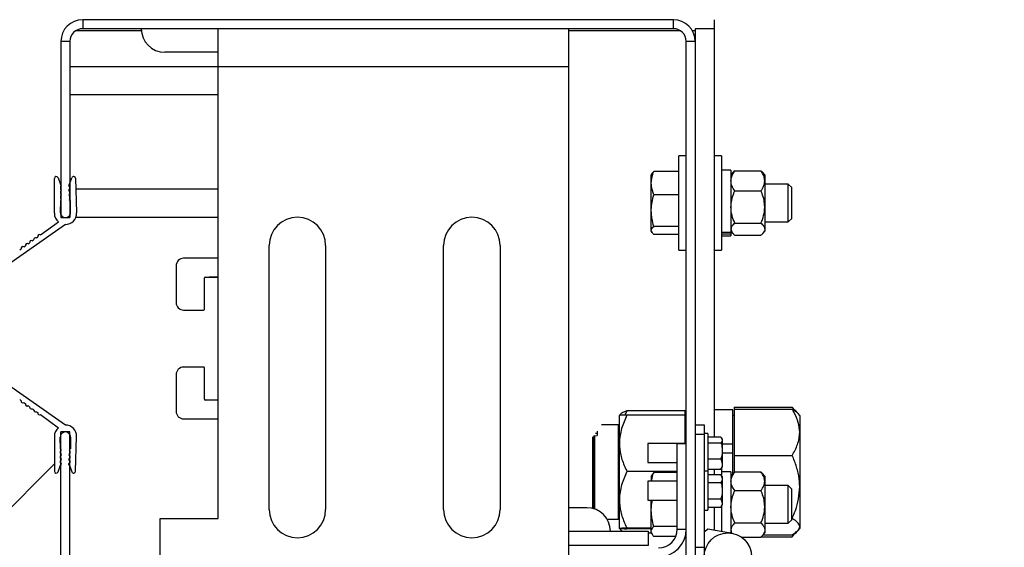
# Model space of a CAD drawing. Header units: inches. Extents: x 170 to 288, y 234 to 248.
# Tile 123 of 256: x 206.261 to 206.697, y 237.808 to 238.041. Entities that reach past the tile are written whole.
import ezdxf

# ---------------------------------------------------------------- set-up
doc = ezdxf.new("R2010")
doc.units = ezdxf.units.IN
doc.header["$LTSCALE"] = 0.25
doc.header["$MEASUREMENT"] = 0
doc.layers.add('ANNOTATIONS', color=1, linetype='Continuous')
doc.layers.add('SLIM E GUIDE MOTOR RH', color=7, linetype='Continuous')
doc.styles.add('ARIAL', font='arial.ttf', dxfattribs={"height": 0.09375})
doc.dimstyles.new('STANDARD$0', dxfattribs={"dimtxt": 0.09375, "dimasz": 0.09375, "dimexe": 0.03125, "dimexo": 0.046875, "dimgap": 0.09, "dimtad": 0, "dimtih": 1, "dimtoh": 1, "dimdec": 4, "dimzin": 0, "dimdsep": 46, "dimtxsty": 'ARIAL', "dimcen": 0.09, "dimadec": 0, "dimazin": 0, "dimtfac": 1, "dimtdec": 4, "dimtofl": 0, "dimtmove": 0, "dimatfit": 1, "dimfxl": 1, "dimtolj": 1, "dimtzin": 0, "dimarcsym": 0})

# ---------------------------------------------------------------- blocks, each defined once
blk = doc.blocks.new('*D21')
at = {"layer": 'ANNOTATIONS', "color": 0, "lineweight": -2, "transparency": 16777216}
for p, q in [((206.7274451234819, 238.0409402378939), (207.2884268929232, 238.0409402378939)), ((207.2571768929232, 237.9471902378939), (207.2571768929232, 237.8714131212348)), ((207.2571768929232, 237.5621238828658), (207.2571768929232, 237.5944656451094)), ((206.5806586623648, 237.4683738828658), (207.2884268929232, 237.4683738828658))]:
    blk.add_line(p, q, dxfattribs=at)
at = {"layer": 'ANNOTATIONS', "color": 0, "transparency": 16777216}
for points in [[(207.2415518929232, 237.9471902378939), (207.2728018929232, 237.9471902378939), (207.2571768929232, 238.0409402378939)], [(207.2415518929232, 237.5621238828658), (207.2728018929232, 237.5621238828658), (207.2571768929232, 237.4683738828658)]]:
    blk.add_solid(points, dxfattribs=at)
at = {"layer": 'defpoints', "color": 0, "transparency": 16777216}
for p in [(206.6805701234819, 238.0409402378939), (206.5337836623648, 237.4683738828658), (207.2571768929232, 237.4683738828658)]:
    blk.add_point(p, dxfattribs=at)
at = {"layer": 'ANNOTATIONS', "color": 0, "transparency": 16777216, "insert": (207.2571768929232, 237.732939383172), "char_height": 0.09375, "attachment_point": 5, "style": 'ARIAL'}
blk.add_mtext('\\A1;20 7/8"', dxfattribs=at)
blk = doc.blocks.new('*D18')
at = {"layer": 'ANNOTATIONS', "color": 0, "lineweight": -2, "transparency": 16777216}
for p, q in [((206.2464391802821, 237.8374751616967), (206.2464391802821, 236.9982826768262)), ((206.9106927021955, 237.7380263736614), (206.9106927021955, 236.9982826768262)), ((206.1526891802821, 237.0295326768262), (206.0589391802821, 237.0295326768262)), ((207.0044427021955, 237.0295326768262), (207.0981927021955, 237.0295326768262))]:
    blk.add_line(p, q, dxfattribs=at)
at = {"layer": 'ANNOTATIONS', "color": 0, "transparency": 16777216}
for points in [[(206.1526891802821, 237.0451576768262), (206.1526891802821, 237.0139076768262), (206.2464391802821, 237.0295326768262)], [(207.0044427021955, 237.0451576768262), (207.0044427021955, 237.0139076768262), (206.9106927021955, 237.0295326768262)]]:
    blk.add_solid(points, dxfattribs=at)
at = {"layer": 'defpoints', "color": 0, "transparency": 16777216}
for p in [(206.2464391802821, 237.8843501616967), (206.9106927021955, 237.7849013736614), (206.2464391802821, 237.0295326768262)]:
    blk.add_point(p, dxfattribs=at)
at = {"layer": 'ANNOTATIONS', "color": 0, "transparency": 16777216, "insert": (206.5785659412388, 237.0295326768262), "char_height": 0.09375, "attachment_point": 5, "style": 'ARIAL'}
blk.add_mtext('\\A1;26 3/4"', dxfattribs=at)
blk = doc.blocks.new('*D17')
at = {"layer": 'ANNOTATIONS', "color": 0, "lineweight": -2, "transparency": 16777216}
for p, q in [((202.279070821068, 238.0781819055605), (202.279070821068, 238.4915526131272)), ((206.279289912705, 238.0802250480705), (206.279289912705, 238.4915526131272)), ((202.372820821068, 238.4603026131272), (203.6627342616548, 238.4603026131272)), ((206.185539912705, 238.4603026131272), (204.8954073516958, 238.4603026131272))]:
    blk.add_line(p, q, dxfattribs=at)
at = {"layer": 'ANNOTATIONS', "color": 0, "transparency": 16777216}
for points in [[(202.372820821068, 238.4759276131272), (202.372820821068, 238.4446776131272), (202.279070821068, 238.4603026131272)], [(206.185539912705, 238.4759276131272), (206.185539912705, 238.4446776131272), (206.279289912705, 238.4603026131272)]]:
    blk.add_solid(points, dxfattribs=at)
at = {"layer": 'defpoints', "color": 0, "transparency": 16777216}
for p in [(206.279289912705, 238.4603026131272), (202.279070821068, 238.0313069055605), (206.279289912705, 238.0333500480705)]:
    blk.add_point(p, dxfattribs=at)
at = {"layer": 'ANNOTATIONS', "color": 0, "transparency": 16777216, "insert": (204.2790708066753, 238.4603026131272), "char_height": 0.09375, "attachment_point": 5, "style": 'ARIAL'}
blk.add_mtext('\\A1;OPENING WIDTH', dxfattribs=at)

msp = doc.modelspace()

# ---------------------------------------------------------------- linework, layer by layer
at = {"layer": 'SLIM E GUIDE MOTOR RH'}
for p, q in [((206.2887041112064, 238.0409402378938), (206.2887041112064, 238.0369735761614)), ((206.55010387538, 238.0409402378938), (206.2887041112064, 238.0409402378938)), ((206.55010387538, 238.0369735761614), (206.55010387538, 238.0409402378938)), ((206.5680706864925, 238.0409402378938), (206.5680706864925, 237.8564252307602)), ((206.3146448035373, 238.0360535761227), (206.2856088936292, 238.0360535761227)), ((206.55010387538, 238.0369735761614), (206.2887041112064, 238.0369735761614)), ((206.3487215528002, 237.8203069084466), (206.3487215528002, 238.0369735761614)), ((206.5036038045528, 238.0369735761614), (206.5036038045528, 237.7284402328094)), ((206.5531989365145, 238.0360535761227), (206.5036038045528, 238.0360535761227)), ((206.5597373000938, 238.0360535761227), (206.558486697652, 238.0360535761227)), ((206.5597373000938, 238.0369735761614), (206.5597373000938, 237.7367735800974)), ((206.5680706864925, 238.0369735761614), (206.5597373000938, 238.0369735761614)), ((206.2790706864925, 238.0313069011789), (206.2790706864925, 237.9534402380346)), ((206.2830374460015, 238.0313069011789), (206.2790706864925, 238.0313069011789)), ((206.2830374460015, 238.0313069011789), (206.2830374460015, 237.9534402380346)), ((206.5597373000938, 238.0313069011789), (206.5557705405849, 238.0313069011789)), ((206.5557705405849, 237.738073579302), (206.5557705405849, 238.0313069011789)), ((206.3487215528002, 238.0265569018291), (206.3250207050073, 238.0265569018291)), ((206.2830374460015, 238.0203069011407), (206.5036038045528, 238.0203069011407)), ((206.2830374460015, 238.0078069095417), (206.3487215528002, 238.0078069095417)), ((206.5557705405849, 237.9807235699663), (206.5524370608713, 237.9807235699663)), ((206.5524370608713, 237.9390569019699), (206.5524370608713, 237.9807235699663)), ((206.5714038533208, 237.9807235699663), (206.5680706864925, 237.9807235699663)), ((206.5714038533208, 237.9807235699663), (206.5714038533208, 237.9390569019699)), ((206.5524370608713, 237.9737810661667), (206.5414203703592, 237.9737810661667)), ((206.5755705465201, 237.9743735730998), (206.5714038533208, 237.9743735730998)), ((206.5755705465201, 237.9743735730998), (206.5755705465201, 237.9454069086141)), ((206.5763993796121, 237.9733517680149), (206.5755705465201, 237.972390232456)), ((206.5772372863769, 237.9741759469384), (206.5888371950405, 237.9741759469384)), ((206.5905039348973, 237.972390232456), (206.5896751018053, 237.9733517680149)), ((206.2761691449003, 237.9553380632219), (206.2762171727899, 237.9707795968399)), ((206.2777995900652, 237.9710679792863), (206.2789164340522, 237.9681334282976)), ((206.28289320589, 237.968156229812), (206.2839038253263, 237.9710653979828)), ((206.2855902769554, 237.9708055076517), (206.286028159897, 237.9554633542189)), ((206.5405414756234, 237.9728018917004), (206.5403039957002, 237.972390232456)), ((206.5403039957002, 237.9473902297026), (206.5403039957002, 237.972390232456)), ((206.5905039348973, 237.972390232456), (206.5905039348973, 237.9473902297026)), ((206.2788630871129, 237.9671043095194), (206.2788693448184, 237.966060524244)), ((206.2788688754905, 237.9661402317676), (206.2790706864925, 237.9661402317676)), ((206.2788756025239, 237.9650348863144), (206.278882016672, 237.9639670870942)), ((206.2788788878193, 237.9644735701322), (206.2790706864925, 237.9644735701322)), ((206.2830374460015, 237.9661402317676), (206.2830502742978, 237.9661402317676)), ((206.283050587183, 237.9660858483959), (206.2830441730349, 237.9671296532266)), ((206.2830632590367, 237.9639924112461), (206.2830568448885, 237.9650505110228)), ((206.2857234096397, 237.9661402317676), (206.3487215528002, 237.9661402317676)), ((206.5772372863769, 237.9652473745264), (206.5888371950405, 237.9652473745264)), ((206.6009104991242, 237.9682235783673), (206.5905039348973, 237.9682235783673)), ((206.602437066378, 237.9666969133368), (206.6009104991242, 237.9682235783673)), ((206.6009104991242, 237.9515569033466), (206.6009104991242, 237.9682235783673)), ((206.602437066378, 237.9530835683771), (206.602437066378, 237.9666969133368)), ((206.2788291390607, 237.9608277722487), (206.2787981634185, 237.9557098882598)), ((206.2788881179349, 237.9629703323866), (206.2788950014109, 237.9618192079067)), ((206.2830762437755, 237.9618445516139), (206.2830693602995, 237.9629724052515)), ((206.2833099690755, 237.9557098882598), (206.2832789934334, 237.9608426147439)), ((206.5524370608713, 237.9634395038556), (206.5414203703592, 237.9634395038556)), ((206.2700342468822, 237.9457290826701), (206.2779511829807, 237.9515282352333)), ((206.2790706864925, 237.9534402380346), (206.2830374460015, 237.9534402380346)), ((206.2857342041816, 237.9536402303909), (206.3487215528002, 237.9536402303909)), ((206.5905039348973, 237.9515569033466), (206.6009104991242, 237.9515569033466)), ((206.6009104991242, 237.9515569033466), (206.602437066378, 237.9530835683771)), ((206.2810634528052, 237.9503922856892), (206.2480097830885, 237.9273139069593)), ((206.5403039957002, 237.9473902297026), (206.5405414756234, 237.9469785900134)), ((206.5524370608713, 237.9495486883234), (206.5414203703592, 237.9495486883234)), ((206.5755705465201, 237.946904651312), (206.5714038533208, 237.946904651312)), ((206.5755705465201, 237.9473902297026), (206.5763993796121, 237.9464286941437)), ((206.5772372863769, 237.9509616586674), (206.5888371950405, 237.9509616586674)), ((206.5896751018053, 237.9464286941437), (206.5905039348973, 237.9473902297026)), ((206.2664058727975, 237.9431247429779), (206.2669778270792, 237.9435353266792)), ((206.268265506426, 237.9444595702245), (206.2688588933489, 237.9448854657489)), ((206.5524370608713, 237.9459994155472), (206.5414203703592, 237.9459994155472)), ((206.5755705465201, 237.9460611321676), (206.5714038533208, 237.9460611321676)), ((206.5714038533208, 237.9454069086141), (206.5755705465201, 237.9454069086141)), ((206.5772372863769, 237.9456045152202), (206.5888371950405, 237.9456045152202)), ((206.2608250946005, 237.9391191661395), (206.2615200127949, 237.9396179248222)), ((206.2626456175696, 237.9404258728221), (206.2634295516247, 237.9409884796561)), ((206.2645473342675, 237.9417907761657), (206.2652145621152, 237.9422697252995)), ((206.3712044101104, 237.8243735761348), (206.3712044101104, 237.9410402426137)), ((206.3962044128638, 237.9410402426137), (206.3962044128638, 237.8243735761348)), ((206.4484310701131, 237.8243735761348), (206.4484310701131, 237.9410402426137)), ((206.4734309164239, 237.9410402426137), (206.4734309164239, 237.8243735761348)), ((206.5524370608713, 237.9390569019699), (206.5557705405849, 237.9390569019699)), ((206.5680706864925, 237.9390569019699), (206.5714038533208, 237.9390569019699)), ((206.3487215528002, 237.9354110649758), (206.3333647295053, 237.9354110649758)), ((206.3300314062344, 237.9320777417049), (206.3300314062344, 237.915827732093)), ((206.3425313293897, 237.912827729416), (206.3425313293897, 237.9267443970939)), ((206.3428647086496, 237.9270777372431), (206.3487215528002, 237.9270777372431)), ((206.3487215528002, 237.9270672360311), (206.344629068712, 237.9270672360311)), ((206.3333647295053, 237.9124944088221), (206.3421981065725, 237.9124944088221)), ((206.3421981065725, 237.8873189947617), (206.3333647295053, 237.8873189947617)), ((206.3425313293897, 237.8730690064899), (206.3425313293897, 237.8869856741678)), ((206.2810634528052, 237.8616548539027), (206.2471450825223, 237.8853369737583)), ((206.3300314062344, 237.8839856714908), (206.3300314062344, 237.867735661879)), ((206.2608250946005, 237.8729279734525), (206.2615200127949, 237.8724292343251)), ((206.3487215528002, 237.8727356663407), (206.3428647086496, 237.8727356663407)), ((206.2626456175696, 237.8716212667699), (206.2634295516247, 237.8710586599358)), ((206.2645473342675, 237.8702563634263), (206.2652145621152, 237.8697774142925)), ((206.2664058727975, 237.8689224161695), (206.2669778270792, 237.8685118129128)), ((206.5764037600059, 237.8683902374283), (206.5680706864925, 237.8683902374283)), ((206.5764037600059, 237.8400237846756), (206.5764037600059, 237.8683902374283)), ((206.5769372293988, 237.8696353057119), (206.5769372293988, 237.8406121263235)), ((206.5769372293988, 237.8696353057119), (206.6026373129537, 237.8696353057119)), ((206.5769372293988, 237.8687727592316), (206.6026373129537, 237.8687727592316)), ((206.6026373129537, 237.8696353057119), (206.6038262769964, 237.8682500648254)), ((206.6052308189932, 237.8667984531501), (206.6039145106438, 237.8683259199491)), ((206.268265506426, 237.8675875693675), (206.2688588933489, 237.867161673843)), ((206.2700342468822, 237.8663180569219), (206.2779511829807, 237.8605189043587)), ((206.3333647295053, 237.864402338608), (206.3487215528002, 237.864402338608)), ((206.5262038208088, 237.8159410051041), (206.5262038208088, 237.8659394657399)), ((206.5265082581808, 237.8662933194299), (206.5262044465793, 237.8659410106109)), ((206.5295373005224, 237.8679925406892), (206.5286596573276, 237.8660350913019)), ((206.555237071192, 237.8679925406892), (206.5295373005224, 237.8679925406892)), ((206.555237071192, 237.8660529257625), (206.5295373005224, 237.8660529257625)), ((206.555237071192, 237.8534663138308), (206.555237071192, 237.8679925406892)), ((206.5557705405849, 237.8659402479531), (206.555237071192, 237.8659402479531)), ((206.5769372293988, 237.8659402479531), (206.5764037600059, 237.8659402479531)), ((206.605970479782, 237.8659402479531), (206.6052308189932, 237.8667984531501)), ((206.605970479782, 237.8659402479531), (206.605970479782, 237.8159402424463)), ((206.5257829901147, 237.861773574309), (206.5183391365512, 237.861773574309)), ((206.5257829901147, 237.820106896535), (206.5257829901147, 237.861773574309)), ((206.5597373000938, 237.8617996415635), (206.5637037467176, 237.8617996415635)), ((206.5637037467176, 237.8617996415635), (206.5637037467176, 237.7286402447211)), ((206.2761691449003, 237.8567090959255), (206.2762171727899, 237.841267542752)), ((206.2788291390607, 237.8512193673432), (206.2787981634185, 237.8563372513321)), ((206.2830374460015, 237.8586069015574), (206.2790706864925, 237.8586069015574)), ((206.2790706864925, 237.7367735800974), (206.2790706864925, 237.8586069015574)), ((206.2830374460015, 237.7367735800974), (206.2830374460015, 237.8586069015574)), ((206.2833099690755, 237.8563372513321), (206.2832789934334, 237.851204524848)), ((206.2855902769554, 237.8412416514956), (206.286028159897, 237.856583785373)), ((206.5144455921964, 237.8248040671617), (206.5144455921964, 237.8564814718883)), ((206.5161426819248, 237.8569738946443), (206.5147074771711, 237.8568114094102)), ((206.5149455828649, 237.8568383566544), (206.5149455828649, 237.8246604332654)), ((206.515366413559, 237.8245181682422), (206.515366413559, 237.8568859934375)), ((206.5156677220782, 237.8580504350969), (206.5164039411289, 237.8580504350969)), ((206.5164039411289, 237.8590340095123), (206.5164039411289, 237.8570340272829)), ((206.5262038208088, 237.857606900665), (206.5257829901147, 237.857606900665)), ((206.5597373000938, 237.8576329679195), (206.5637037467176, 237.8576329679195)), ((206.5653704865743, 237.8579663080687), (206.5637037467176, 237.8579663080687)), ((206.5653704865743, 237.8579663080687), (206.5653704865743, 237.8239663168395)), ((206.5653704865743, 237.8564252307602), (206.5711457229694, 237.8564252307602)), ((206.5711457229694, 237.8564252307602), (206.571703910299, 237.8551393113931)), ((206.571703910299, 237.8555496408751), (206.5714204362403, 237.8560403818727)), ((206.571703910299, 237.8555496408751), (206.571703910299, 237.8430496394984)), ((206.5557705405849, 237.8534663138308), (206.5387039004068, 237.8534663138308)), ((206.5387039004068, 237.8534663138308), (206.5387039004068, 237.8451329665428)), ((206.5557705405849, 237.8533652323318), (206.5518037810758, 237.8533652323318)), ((206.5518037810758, 237.8156652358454), (206.5518037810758, 237.8533652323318)), ((206.5653704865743, 237.8538533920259), (206.5711457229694, 237.8538533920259)), ((206.571703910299, 237.853380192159), (206.5764037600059, 237.853380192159)), ((206.2788756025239, 237.8470122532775), (206.278882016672, 237.8480800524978)), ((206.2788881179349, 237.8490768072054), (206.2788950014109, 237.8502279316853)), ((206.2830632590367, 237.8480547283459), (206.2830568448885, 237.8469966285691)), ((206.2830762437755, 237.8502026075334), (206.2830693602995, 237.8490747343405)), ((206.5653704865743, 237.8467278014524), (206.5711457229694, 237.8467278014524)), ((206.5711457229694, 237.8467278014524), (206.571703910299, 237.8444509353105)), ((206.571703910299, 237.8493991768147), (206.5764037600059, 237.8493991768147)), ((206.5769372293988, 237.8482222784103), (206.6026373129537, 237.8482222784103)), ((206.2365545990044, 237.8048374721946), (206.2762071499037, 237.8444900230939)), ((206.2777995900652, 237.8409791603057), (206.2789164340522, 237.8439137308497)), ((206.2788630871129, 237.8449428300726), (206.2788693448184, 237.845986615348)), ((206.28289320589, 237.84389090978), (206.2839038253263, 237.8409817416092)), ((206.283050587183, 237.8459612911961), (206.2830441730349, 237.8449174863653)), ((206.5387039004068, 237.8451329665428), (206.5518037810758, 237.8451329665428)), ((206.5653704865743, 237.8421740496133), (206.5711457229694, 237.8421740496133)), ((206.5680706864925, 237.8421740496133), (206.5680706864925, 237.8398498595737)), ((206.5711457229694, 237.8421740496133), (206.5713343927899, 237.8426086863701)), ((206.5714038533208, 237.8425252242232), (206.5714038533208, 237.8396326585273)), ((206.5714204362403, 237.8425588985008), (206.571703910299, 237.8430496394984)), ((206.5518037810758, 237.8411671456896), (206.5295373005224, 237.8411671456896)), ((206.540676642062, 237.8397025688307), (206.5403039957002, 237.8390569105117)), ((206.5403039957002, 237.8390569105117), (206.5403039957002, 237.8367996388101)), ((206.5414203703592, 237.8406706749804), (206.5406922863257, 237.8396934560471)), ((206.5518037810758, 237.8406706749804), (206.5414203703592, 237.8406706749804)), ((206.5653704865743, 237.841299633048), (206.5637037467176, 237.841299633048)), ((206.5653704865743, 237.8398498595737), (206.5711457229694, 237.8398498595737)), ((206.571703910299, 237.8388829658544), (206.5711457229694, 237.8398498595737)), ((206.5711457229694, 237.8398498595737), (206.571703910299, 237.8380456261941)), ((206.5755705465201, 237.8410402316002), (206.5714038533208, 237.8410402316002)), ((206.571703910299, 237.8388829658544), (206.571703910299, 237.826382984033)), ((206.5755705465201, 237.8410402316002), (206.5755705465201, 237.8138917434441)), ((206.5767297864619, 237.8404019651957), (206.5755705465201, 237.8390569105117)), ((206.5772372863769, 237.8409454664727), (206.5767203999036, 237.8403711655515)), ((206.5772372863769, 237.8409454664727), (206.5888371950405, 237.8409454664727)), ((206.5888371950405, 237.8409454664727), (206.5893540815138, 237.8403711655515)), ((206.5905039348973, 237.8390569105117), (206.5893446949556, 237.8404019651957)), ((206.5905039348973, 237.8390569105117), (206.5905039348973, 237.8140569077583)), ((206.5518037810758, 237.8367996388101), (206.5387039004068, 237.8367996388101)), ((206.5387039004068, 237.8367996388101), (206.5387039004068, 237.8284663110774)), ((206.5653704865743, 237.8362414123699), (206.5711457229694, 237.8362414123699)), ((206.6009104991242, 237.8348902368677), (206.5905039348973, 237.8348902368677)), ((206.602437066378, 237.8333635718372), (206.6009104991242, 237.8348902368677)), ((206.6009104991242, 237.8182235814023), (206.6009104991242, 237.8348902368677)), ((206.5772372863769, 237.8327627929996), (206.5888371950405, 237.8327627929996)), ((206.602437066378, 237.8197502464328), (206.602437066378, 237.8333635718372)), ((206.5118204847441, 237.8251402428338), (206.5036038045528, 237.8251402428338)), ((206.5387039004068, 237.8284663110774), (206.5518037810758, 237.8284663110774)), ((206.5403039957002, 237.8140569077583), (206.5403039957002, 237.8284663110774)), ((206.5653704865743, 237.8290245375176), (206.5711457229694, 237.8290245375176)), ((206.5653704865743, 237.8254160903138), (206.5711457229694, 237.8254160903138)), ((206.5680706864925, 237.8254160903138), (206.5680706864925, 237.8152804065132)), ((206.5711457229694, 237.8290245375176), (206.571703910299, 237.8272203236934)), ((206.5711457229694, 237.8254160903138), (206.571703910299, 237.826382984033)), ((206.5714038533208, 237.8258633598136), (206.5714038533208, 237.8146632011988)), ((206.5257829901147, 237.824273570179), (206.5262038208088, 237.824273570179)), ((206.5637037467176, 237.8239663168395), (206.5653704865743, 237.8239663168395)), ((206.602437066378, 237.8203897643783), (206.6026373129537, 237.8203897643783)), ((206.3229373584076, 237.8203069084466), (206.3487215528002, 237.8203069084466)), ((206.3229373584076, 237.7284402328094), (206.3229373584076, 237.8203069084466)), ((206.5207383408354, 237.820106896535), (206.5257829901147, 237.820106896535)), ((206.5403039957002, 237.8160544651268), (206.5295373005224, 237.8160544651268)), ((206.5518037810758, 237.8168825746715), (206.5414203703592, 237.8168825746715)), ((206.5772372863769, 237.8183742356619), (206.5888371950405, 237.8183742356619)), ((206.5905039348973, 237.8182235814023), (206.6009104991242, 237.8182235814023)), ((206.6009104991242, 237.8182235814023), (206.602437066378, 237.8197502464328)), ((206.5036038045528, 237.8147235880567), (206.5389038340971, 237.8147235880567)), ((206.5262038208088, 237.8159402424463), (206.5262044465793, 237.8159394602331)), ((206.5262044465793, 237.8159394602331), (206.5265082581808, 237.8155871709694)), ((206.5403039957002, 237.8158275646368), (206.5295373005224, 237.8158275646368)), ((206.5389038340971, 237.8147235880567), (206.5389038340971, 237.8084735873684)), ((206.5404013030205, 237.8138879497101), (206.5389038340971, 237.8138879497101)), ((206.5403039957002, 237.8140569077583), (206.540676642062, 237.8134112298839)), ((206.5511557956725, 237.8124431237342), (206.5414203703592, 237.8124431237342)), ((206.5518037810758, 237.8156652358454), (206.5557705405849, 237.8156652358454)), ((206.5637037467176, 237.8144600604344), (206.5653054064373, 237.8157923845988)), ((206.5653054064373, 237.8157923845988), (206.5761155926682, 237.8137908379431)), ((206.5755705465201, 237.8140095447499), (206.5749344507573, 237.8140095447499)), ((206.5755705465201, 237.8140569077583), (206.5757398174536, 237.8138603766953)), ((206.5800795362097, 237.8121683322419), (206.5888371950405, 237.8121683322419)), ((206.5889088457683, 237.8122451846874), (206.6026373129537, 237.8122451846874)), ((206.5893446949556, 237.8127118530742), (206.5905039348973, 237.8140569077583)), ((206.5896857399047, 237.8131077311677), (206.6026373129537, 237.8131077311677)), ((206.6026373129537, 237.8122451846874), (206.6046210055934, 237.8145559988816)), ((206.6039145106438, 237.8135545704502), (206.6052308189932, 237.8150820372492)), ((206.6052308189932, 237.8150820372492), (206.605970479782, 237.8159402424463)), ((206.5389038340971, 237.8084735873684), (206.5036038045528, 237.8084735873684)), ((206.5597373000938, 237.807632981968), (206.5637037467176, 237.807632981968))]:
    msp.add_line(p, q, dxfattribs=at)
msp.add_circle((206.574203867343, 237.8034663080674), 0.01050000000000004, dxfattribs=at)
for centre, radius, start, end in [((206.2887040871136, 238.0313069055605), 0.009633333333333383, 90, 180), ((206.550103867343, 238.0313069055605), 0.009633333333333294, 0, 90), ((206.2887040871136, 238.0313069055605), 0.005666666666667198, 90, 180), ((206.3250207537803, 238.0369735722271), 0.01041666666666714, 180, 270), ((206.550103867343, 238.0313069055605), 0.005666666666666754, 0, 90), ((206.277035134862, 237.970777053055), 0.000817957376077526, 20.83477240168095, 179.8215040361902), ((206.2847231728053, 237.9707807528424), 0.0008674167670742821, 1.634844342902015, 160.8432097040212), ((206.2788289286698, 237.9676220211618), 0.0005188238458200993, 273.7681448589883, 80.29627414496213), ((206.2787938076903, 237.9655472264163), 0.0005188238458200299, 279.0662151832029, 81.62796180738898), ((206.2829687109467, 237.9676429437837), 0.0005188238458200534, 98.37175967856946, 278.3717596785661), ((206.2830192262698, 237.9655679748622), 0.0005188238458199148, 86.53619607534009, 274.1579809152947), ((206.2787129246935, 237.9613334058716), 0.0005188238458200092, 282.9454490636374, 69.45031173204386), ((206.27874087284, 237.9634678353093), 0.0005188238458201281, 286.4817900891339, 74.21238690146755), ((206.2831615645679, 237.9634829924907), 0.000518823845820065, 100.9228258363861, 259.7713511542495), ((206.2832649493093, 237.9613612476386), 0.0005188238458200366, 111.3260680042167, 271.5442408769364), ((206.2810540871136, 237.9556962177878), 0.002255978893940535, 179.6529115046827, 0.3470884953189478), ((206.2810995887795, 237.9553226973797), 0.00493053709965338, 269.5804033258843, 1.634844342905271), ((206.2810995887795, 237.9553226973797), 0.004930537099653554, 179.8215040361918, 230.3165665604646), ((206.3837043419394, 237.9410402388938), 0.01250000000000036, 0, 180), ((206.4609310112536, 237.9410402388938), 0.0125, 0, 180), ((206.2659982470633, 237.9424352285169), 0.0008009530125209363, 59.41298577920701, 191.92460417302), ((206.26787762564, 237.9436409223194), 0.0009059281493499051, 64.64424872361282, 186.6933412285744), ((206.2695706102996, 237.9451345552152), 0.0007539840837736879, 52.04744250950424, 199.29014744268), ((206.2621983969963, 237.9398608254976), 0.0007206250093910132, 51.63866183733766, 199.6989281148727), ((206.2641040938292, 237.9412284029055), 0.0007160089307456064, 51.76006003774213, 199.5775299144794), ((206.3333647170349, 237.9320777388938), 0.003333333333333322, 90, 180), ((206.3428647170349, 237.9267444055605), 0.0003333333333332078, 90, 180), ((206.3333647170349, 237.9158277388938), 0.003333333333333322, 180, 270), ((206.3421980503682, 237.9128277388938), 0.0003333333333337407, 270, 0), ((206.3333647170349, 237.8839856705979), 0.00333333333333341, 90, 180), ((206.3421980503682, 237.8869856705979), 0.0003333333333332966, 0, 90), ((206.5738761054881, 237.8034061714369), 0.3373245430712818, 166.1583761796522, 356.8553153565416), ((206.3428647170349, 237.8730690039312), 0.0003333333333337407, 180, 270), ((206.2621983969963, 237.8721863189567), 0.0007206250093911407, 160.3010718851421, 308.3613381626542), ((206.2641040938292, 237.8708187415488), 0.0007160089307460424, 160.4224700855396, 308.2399399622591), ((206.2659982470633, 237.8696119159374), 0.0008009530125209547, 168.0753958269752, 300.5870142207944), ((206.26787762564, 237.8684062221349), 0.0009059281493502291, 173.3066587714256, 295.35575127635), ((206.2695706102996, 237.866912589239), 0.0007539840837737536, 160.709852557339, 307.9525574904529), ((206.3333647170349, 237.8677356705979), 0.003333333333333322, 180, 270), ((206.2810995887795, 237.8567244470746), 0.004930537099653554, 129.6834334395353, 180.1784959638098), ((206.2810995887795, 237.8567244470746), 0.004930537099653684, 358.3651556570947, 90.41959667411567), ((206.2810540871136, 237.8563509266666), 0.002255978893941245, 359.652911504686, 180.347088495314), ((206.5161638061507, 237.8574797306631), 0.0005062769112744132, 267.6086595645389, 298.3147906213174), ((206.2787129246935, 237.8507137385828), 0.0005188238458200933, 290.5496882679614, 77.05455093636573), ((206.2832649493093, 237.8506858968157), 0.0005188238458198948, 88.45575912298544, 248.6739319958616), ((206.2787938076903, 237.846499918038), 0.0005188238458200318, 278.3720381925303, 80.93378481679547), ((206.27874087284, 237.848579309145), 0.0005188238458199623, 285.7876130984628, 73.51820991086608), ((206.2830192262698, 237.8464791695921), 0.0005188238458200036, 85.84201908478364, 273.4638039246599), ((206.2831615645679, 237.8485641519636), 0.0005188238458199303, 100.2286488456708, 259.077174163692), ((206.2788289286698, 237.8444251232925), 0.000518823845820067, 279.7037258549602, 86.23185514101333), ((206.2829687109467, 237.8444042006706), 0.0005188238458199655, 81.6282403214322, 261.6282403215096), ((206.277035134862, 237.8412700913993), 0.0008179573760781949, 180.1784959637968, 339.1652275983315), ((206.2847231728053, 237.8412663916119), 0.0008674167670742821, 199.1567902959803, 358.3651556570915), ((206.5118205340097, 237.8147235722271), 0.01041666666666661, 0, 90), ((206.3837043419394, 237.8243735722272), 0.01250000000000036, 180, 0), ((206.4609310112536, 237.8243735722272), 0.0125, 180, 0), ((206.5434705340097, 237.8156652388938), 0.008333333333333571, 270, 0), ((206.5434705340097, 237.8156652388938), 0.01230000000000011, 270, 0)]:
    msp.add_arc(centre, radius, start, end, dxfattribs=at)
for points, knots in [([(206.5403039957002, 237.9686102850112), (206.5404382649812, 237.9699595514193), (206.5406124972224, 237.9717104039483), (206.5412696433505, 237.9733947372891), (206.5414203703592, 237.9737810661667)], [0, 0, 0, 0, 0.7706339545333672, 1, 1, 1, 1]), ([(206.5414203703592, 237.9737810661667), (206.5410758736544, 237.9734940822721), (206.5406829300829, 237.9731667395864), (206.5405806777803, 237.9728283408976), (206.5405680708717, 237.972786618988)], [0, 0, 0, 0, 0.8767078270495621, 1, 1, 1, 1]), ([(206.5755705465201, 237.9697116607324), (206.5756339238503, 237.9703365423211), (206.5757629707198, 237.9716089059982), (206.5765106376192, 237.9730882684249), (206.5770735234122, 237.9739308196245), (206.5772372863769, 237.9741759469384)], [0, 0, 0, 0, 0.4062869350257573, 0.8272683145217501, 1, 1, 1, 1]), ([(206.5772372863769, 237.9741759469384), (206.5769712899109, 237.9739510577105), (206.576645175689, 237.9736753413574), (206.576445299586, 237.9733843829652), (206.576408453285, 237.9733307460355)], [0, 0, 0, 0, 0.8156542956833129, 1, 1, 1, 1]), ([(206.5905039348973, 237.9697116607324), (206.5904405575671, 237.9703365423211), (206.5903115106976, 237.9716089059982), (206.5895638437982, 237.9730882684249), (206.5890009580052, 237.9739308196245), (206.5888371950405, 237.9741759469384)], [0, 0, 0, 0, 0.4062869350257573, 0.8272683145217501, 1, 1, 1, 1]), ([(206.5888371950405, 237.9741759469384), (206.5891033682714, 237.9739510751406), (206.5894296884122, 237.9736753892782), (206.5896289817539, 237.9733843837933), (206.5896657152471, 237.9733307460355)], [0, 0, 0, 0, 0.8156812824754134, 0.9999999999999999, 0.9999999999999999, 0.9999999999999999, 0.9999999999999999]), ([(206.5414203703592, 237.9634395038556), (206.5409708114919, 237.9647244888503), (206.5403743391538, 237.9664294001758), (206.5403178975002, 237.9681792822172), (206.5403039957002, 237.9686102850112)], [0, 0, 0, 0, 0.7536960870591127, 1, 1, 1, 1]), ([(206.5772372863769, 237.9652473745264), (206.5767995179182, 237.9659415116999), (206.5759080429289, 237.9673550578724), (206.5755730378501, 237.9688990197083), (206.5755706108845, 237.969690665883), (206.5755705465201, 237.9697116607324)], [0, 0, 0, 0, 0.4843453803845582, 0.9863245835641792, 1, 1, 1, 1]), ([(206.5888371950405, 237.9652473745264), (206.5892749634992, 237.9659415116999), (206.5901664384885, 237.9673550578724), (206.5905014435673, 237.9688990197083), (206.5905038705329, 237.969690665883), (206.5905039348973, 237.9697116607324)], [0, 0, 0, 0, 0.4843453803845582, 0.9863245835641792, 1, 1, 1, 1]), ([(206.5755705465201, 237.9581045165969), (206.5756339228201, 237.9591043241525), (206.5757629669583, 237.9611400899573), (206.5765106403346, 237.9635070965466), (206.5770735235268, 237.9648551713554), (206.5772372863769, 237.9652473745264)], [0, 0, 0, 0, 0.4062888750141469, 0.8272682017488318, 0.9999999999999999, 0.9999999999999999, 0.9999999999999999, 0.9999999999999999]), ([(206.5905039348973, 237.9581045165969), (206.5904405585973, 237.9591043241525), (206.5903115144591, 237.9611400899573), (206.5895638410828, 237.9635070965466), (206.5890009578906, 237.9648551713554), (206.5888371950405, 237.9652473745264)], [0, 0, 0, 0, 0.4062888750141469, 0.8272682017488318, 0.9999999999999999, 0.9999999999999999, 0.9999999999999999, 0.9999999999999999]), ([(206.5403039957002, 237.9564940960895), (206.5403052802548, 237.9566587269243), (206.5403150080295, 237.9579054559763), (206.5405592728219, 237.9602560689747), (206.5411315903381, 237.9623718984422), (206.5414203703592, 237.9634395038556)], [0, 0, 0, 0, 0.07009042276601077, 0.5307861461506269, 1, 1, 1, 1]), ([(206.5414203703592, 237.9495486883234), (206.5411082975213, 237.9506766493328), (206.5404784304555, 237.9529532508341), (206.5403624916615, 237.9553066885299), (206.5403039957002, 237.9564940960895)], [0, 0, 0, 0, 0.4954582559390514, 1, 1, 1, 1]), ([(206.5772372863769, 237.9509616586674), (206.5767995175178, 237.9520722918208), (206.5759080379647, 237.9543340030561), (206.5755730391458, 237.9568041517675), (206.5755706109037, 237.9580709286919), (206.5755705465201, 237.9581045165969)], [0, 0, 0, 0, 0.4843448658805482, 0.9863276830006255, 0.9999999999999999, 0.9999999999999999, 0.9999999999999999, 0.9999999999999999]), ([(206.5888371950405, 237.9509616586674), (206.5892749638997, 237.9520722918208), (206.5901664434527, 237.9543340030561), (206.5905014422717, 237.9568041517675), (206.5905038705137, 237.9580709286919), (206.5905039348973, 237.9581045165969)], [0, 0, 0, 0, 0.4843448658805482, 0.9863276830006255, 0.9999999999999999, 0.9999999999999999, 0.9999999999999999, 0.9999999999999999]), ([(206.5403039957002, 237.9477740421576), (206.5403052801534, 237.9478161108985), (206.5403150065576, 237.9481346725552), (206.5405592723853, 237.9487352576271), (206.5411315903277, 237.9492758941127), (206.5414203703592, 237.9495486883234)], [0, 0, 0, 0, 0.07009512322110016, 0.5307888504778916, 0.9999999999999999, 0.9999999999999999, 0.9999999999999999, 0.9999999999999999]), ([(206.5414203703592, 237.9459994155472), (206.5411082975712, 237.9462876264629), (206.5404784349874, 237.9468693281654), (206.5403624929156, 237.947470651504), (206.5403039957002, 237.9477740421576)], [0, 0, 0, 0, 0.4954617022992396, 1, 1, 1, 1]), ([(206.5772372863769, 237.9509616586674), (206.5769896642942, 237.9507348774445), (206.5764037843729, 237.9501983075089), (206.5757282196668, 237.9493042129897), (206.575623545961, 237.9486263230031), (206.5755705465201, 237.9482830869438)], [0, 0, 0, 0, 0.2654575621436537, 0.6280791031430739, 1, 1, 1, 1]), ([(206.5755705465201, 237.9482830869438), (206.5755723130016, 237.9482217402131), (206.5755838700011, 237.9478203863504), (206.5758576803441, 237.947071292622), (206.5765242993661, 237.9462437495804), (206.5770610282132, 237.9457625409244), (206.5772372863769, 237.9456045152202)], [0, 0, 0, 0, 0.0665327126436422, 0.4352825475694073, 0.8145505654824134, 1, 1, 1, 1]), ([(206.5888371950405, 237.9509616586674), (206.5890848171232, 237.9507348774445), (206.5896706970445, 237.9501983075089), (206.5903462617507, 237.9493042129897), (206.5904509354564, 237.9486263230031), (206.5905039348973, 237.9482830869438)], [0, 0, 0, 0, 0.2654575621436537, 0.6280791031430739, 1, 1, 1, 1]), ([(206.5905039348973, 237.9482830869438), (206.5905021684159, 237.9482217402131), (206.5904906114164, 237.9478203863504), (206.5902168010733, 237.947071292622), (206.5895501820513, 237.9462437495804), (206.5890134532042, 237.9457625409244), (206.5888371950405, 237.9456045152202)], [0, 0, 0, 0, 0.0665327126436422, 0.4352825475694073, 0.8145505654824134, 1, 1, 1, 1]), ([(206.6037170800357, 237.8679843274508), (206.6036787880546, 237.8680640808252), (206.603405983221, 237.8686322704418), (206.6029926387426, 237.8691716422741), (206.6026373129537, 237.8696353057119)], [0, 0, 0, 0, 0.1403640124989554, 1, 1, 1, 1]), ([(206.605970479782, 237.8584975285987), (206.6058437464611, 237.8599357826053), (206.6055856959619, 237.8628643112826), (206.6040900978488, 237.8662691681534), (206.6029647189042, 237.8682085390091), (206.6026373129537, 237.8687727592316)], [0, 0, 0, 0, 0.4062882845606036, 0.8272717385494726, 1, 1, 1, 1]), ([(206.6026373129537, 237.8687727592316), (206.6035652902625, 237.8682091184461), (206.6046371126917, 237.8675581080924), (206.6051376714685, 237.8668684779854), (206.6052048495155, 237.8667759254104)], [0, 0, 0, 0, 0.865793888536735, 0.9999999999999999, 0.9999999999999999, 0.9999999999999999, 0.9999999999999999]), ([(206.5295373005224, 237.8660529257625), (206.5286582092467, 237.8641171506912), (206.5273226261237, 237.861176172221), (206.5264027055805, 237.8570130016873), (206.5262062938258, 237.8548028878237), (206.5262039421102, 237.853668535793), (206.5262038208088, 237.8536100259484)], [0, 0, 0, 0, 0.4839094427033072, 0.7351924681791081, 0.9863412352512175, 1, 1, 1, 1]), ([(206.5295373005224, 237.8660529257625), (206.5290420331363, 237.8660433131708), (206.5278702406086, 237.8660205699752), (206.526519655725, 237.8659827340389), (206.5263099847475, 237.865954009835), (206.5262038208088, 237.8659394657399)], [0, 0, 0, 0, 0.2654616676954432, 0.628076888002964, 1, 1, 1, 1]), ([(206.5295373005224, 237.8679925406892), (206.5290489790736, 237.8677891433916), (206.5278936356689, 237.8673079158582), (206.526810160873, 237.8667357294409), (206.5266330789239, 237.8663630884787), (206.5265980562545, 237.8662893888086)], [0, 0, 0, 0, 0.3699998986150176, 0.8754007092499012, 1, 1, 1, 1]), ([(206.6026373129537, 237.8482222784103), (206.6035164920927, 237.8498208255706), (206.6048522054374, 237.8522494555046), (206.6057714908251, 237.8556873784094), (206.6059680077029, 237.8575125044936), (206.6059703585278, 237.8584492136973), (206.605970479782, 237.8584975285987)], [0, 0, 0, 0, 0.4839095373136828, 0.7351908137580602, 0.9863413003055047, 1, 1, 1, 1]), ([(206.5262038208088, 237.8536100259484), (206.5263307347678, 237.851868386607), (206.5265891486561, 237.848322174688), (206.528084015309, 237.84419870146), (206.5292097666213, 237.8418503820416), (206.5295373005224, 237.8411671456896)], [0, 0, 0, 0, 0.4062904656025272, 0.8272620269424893, 1, 1, 1, 1]), ([(206.571703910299, 237.8551393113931), (206.5717033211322, 237.8551088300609), (206.5716949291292, 237.8546746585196), (206.571410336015, 237.8542490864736), (206.5711457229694, 237.8538533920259)], [0, 0, 0, 0, 0.07020573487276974, 1, 1, 1, 1]), ([(206.5711457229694, 237.8538533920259), (206.5713648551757, 237.8529946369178), (206.5716644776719, 237.851820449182), (206.5716955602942, 237.8506145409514), (206.571703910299, 237.8502905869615)], [0, 0, 0, 0, 0.7313609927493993, 1, 1, 1, 1]), ([(206.571703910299, 237.8502905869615), (206.5716412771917, 237.8493947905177), (206.5715569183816, 237.8481882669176), (206.5712299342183, 237.8470268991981), (206.5711457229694, 237.8467278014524)], [0, 0, 0, 0, 0.7424607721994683, 1, 1, 1, 1]), ([(206.605970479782, 237.8343060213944), (206.605966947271, 237.8346247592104), (206.6059438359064, 237.8367100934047), (206.6053961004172, 237.840601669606), (206.6040633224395, 237.844901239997), (206.6029898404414, 237.8474012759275), (206.6026373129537, 237.8482222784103)], [0, 0, 0, 0, 0.06653204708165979, 0.4352842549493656, 0.8145494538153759, 1, 1, 1, 1]), ([(206.571703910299, 237.8444509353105), (206.5717033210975, 237.8443969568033), (206.5716949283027, 237.8436280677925), (206.5714103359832, 237.8428746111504), (206.5711457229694, 237.8421740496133)], [0, 0, 0, 0, 0.07020324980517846, 1, 1, 1, 1]), ([(206.5295373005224, 237.8411671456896), (206.5286582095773, 237.8392137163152), (206.527322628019, 237.8362459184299), (206.5264027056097, 237.8320448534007), (206.5262062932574, 237.8298144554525), (206.526203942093, 237.8286698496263), (206.5262038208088, 237.8286108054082)], [0, 0, 0, 0, 0.4839094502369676, 0.7351918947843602, 0.9863399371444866, 1, 1, 1, 1]), ([(206.540481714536, 237.8367996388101), (206.5405866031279, 237.837735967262), (206.5407335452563, 237.8390477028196), (206.5412675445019, 237.840309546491), (206.5414203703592, 237.8406706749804)], [0, 0, 0, 0, 0.7138088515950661, 1, 1, 1, 1]), ([(206.571703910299, 237.8380456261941), (206.5717033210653, 237.8380028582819), (206.5716949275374, 237.837393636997), (206.5714103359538, 237.8367965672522), (206.5711457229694, 237.8362414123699)], [0, 0, 0, 0, 0.07020094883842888, 1, 1, 1, 1]), ([(206.5755705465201, 237.8368541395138), (206.575633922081, 237.8374268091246), (206.5757629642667, 237.8385928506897), (206.576510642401, 237.8399486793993), (206.5770735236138, 237.8407208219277), (206.5772372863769, 237.8409454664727)], [0, 0, 0, 0, 0.4062902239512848, 0.8272680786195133, 1, 1, 1, 1]), ([(206.5905039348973, 237.8368541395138), (206.5904405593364, 237.8374268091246), (206.5903115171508, 237.8385928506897), (206.5895638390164, 237.8399486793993), (206.5890009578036, 237.8407208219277), (206.5888371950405, 237.8409454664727)], [0, 0, 0, 0, 0.4062902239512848, 0.8272680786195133, 1, 1, 1, 1]), ([(206.5711457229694, 237.8362414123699), (206.571364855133, 237.8353716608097), (206.5716644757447, 237.834182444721), (206.5716955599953, 237.8329610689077), (206.571703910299, 237.8326329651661)], [0, 0, 0, 0, 0.7313654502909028, 1, 1, 1, 1]), ([(206.5772372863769, 237.8327627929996), (206.5767995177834, 237.8333989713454), (206.5759080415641, 237.8346944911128), (206.5755730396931, 237.8361091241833), (206.5755706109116, 237.836834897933), (206.5755705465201, 237.8368541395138)], [0, 0, 0, 0, 0.4843470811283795, 0.9863291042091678, 0.9999999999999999, 0.9999999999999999, 0.9999999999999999, 0.9999999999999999]), ([(206.5888371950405, 237.8327627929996), (206.589274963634, 237.8333989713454), (206.5901664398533, 237.8346944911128), (206.5905014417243, 237.8361091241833), (206.5905038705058, 237.836834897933), (206.5905039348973, 237.8368541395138)], [0, 0, 0, 0, 0.4843470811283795, 0.9863291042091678, 0.9999999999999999, 0.9999999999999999, 0.9999999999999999, 0.9999999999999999]), ([(206.6026373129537, 237.8203897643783), (206.6031324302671, 237.8215679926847), (206.6043039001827, 237.8243557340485), (206.6056551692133, 237.8290009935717), (206.6058644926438, 237.8325228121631), (206.605970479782, 237.8343060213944)], [0, 0, 0, 0, 0.2654538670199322, 0.6280758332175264, 1, 1, 1, 1]), ([(206.571703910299, 237.8326329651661), (206.5716412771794, 237.8317256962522), (206.5715569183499, 237.8305037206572), (206.5712299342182, 237.8293274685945), (206.5711457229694, 237.8290245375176)], [0, 0, 0, 0, 0.7424607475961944, 1, 1, 1, 1]), ([(206.5755705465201, 237.8255685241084), (206.575633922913, 237.8265755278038), (206.5757629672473, 237.828625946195), (206.5765106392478, 237.8310099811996), (206.5770735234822, 237.8323677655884), (206.5772372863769, 237.8327627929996)], [0, 0, 0, 0, 0.4062890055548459, 0.8272685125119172, 1, 1, 1, 1]), ([(206.5905039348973, 237.8255685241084), (206.5904405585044, 237.8265755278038), (206.5903115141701, 237.828625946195), (206.5895638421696, 237.8310099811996), (206.5890009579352, 237.8323677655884), (206.5888371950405, 237.8327627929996)], [0, 0, 0, 0, 0.4062890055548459, 0.8272685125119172, 1, 1, 1, 1]), ([(206.5262038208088, 237.8286108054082), (206.526330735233, 237.826853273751), (206.5265891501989, 237.8232747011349), (206.5280840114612, 237.8191136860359), (206.5292097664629, 237.8167439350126), (206.5295373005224, 237.8160544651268)], [0, 0, 0, 0, 0.4062905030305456, 0.8272625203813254, 1, 1, 1, 1]), ([(206.5403039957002, 237.8239394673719), (206.5403054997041, 237.8241066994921), (206.5403168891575, 237.8253731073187), (206.5404292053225, 237.8269039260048), (206.5407568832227, 237.8282194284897), (206.5408183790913, 237.8284663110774)], [0, 0, 0, 0, 0.1099958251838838, 0.8329714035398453, 1, 1, 1, 1]), ([(206.571703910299, 237.8272203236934), (206.5717033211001, 237.8271775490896), (206.5716949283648, 237.8265682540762), (206.5714103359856, 237.8259712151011), (206.5711457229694, 237.8254160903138)], [0, 0, 0, 0, 0.07020343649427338, 1, 1, 1, 1]), ([(206.5772372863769, 237.8183742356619), (206.5767995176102, 237.8194928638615), (206.5759080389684, 237.8217708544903), (206.575573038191, 237.8242587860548), (206.5755706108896, 237.8255346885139), (206.5755705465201, 237.8255685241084)], [0, 0, 0, 0, 0.4843441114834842, 0.986325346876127, 1, 1, 1, 1]), ([(206.5888371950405, 237.8183742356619), (206.5892749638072, 237.8194928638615), (206.590166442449, 237.8217708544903), (206.5905014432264, 237.8242587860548), (206.5905038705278, 237.8255346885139), (206.5905039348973, 237.8255685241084)], [0, 0, 0, 0, 0.4843441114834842, 0.986325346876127, 1, 1, 1, 1]), ([(206.5414203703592, 237.8168825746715), (206.5411082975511, 237.8180286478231), (206.5404784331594, 237.8203417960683), (206.5403624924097, 237.8227330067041), (206.5403039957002, 237.8239394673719)], [0, 0, 0, 0, 0.4954603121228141, 1, 1, 1, 1]), ([(206.605970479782, 237.8167487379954), (206.6058437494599, 237.8172583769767), (206.6055857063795, 237.818296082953), (206.6040900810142, 237.8195026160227), (206.6029647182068, 237.8201898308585), (206.6026373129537, 237.8203897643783)], [0, 0, 0, 0, 0.4062894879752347, 0.8272699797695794, 1, 1, 1, 1]), ([(206.5295373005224, 237.8160544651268), (206.5290420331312, 237.8160448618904), (206.5278702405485, 237.8160221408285), (206.5265196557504, 237.8159842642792), (206.526309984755, 237.8159555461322), (206.5262038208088, 237.8159410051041)], [0, 0, 0, 0, 0.2654616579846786, 0.6280768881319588, 1, 1, 1, 1]), ([(206.5403039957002, 237.8146628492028), (206.5403052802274, 237.8147154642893), (206.5403150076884, 237.8151139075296), (206.5405592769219, 237.815865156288), (206.5411315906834, 237.8165413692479), (206.5414203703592, 237.8168825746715)], [0, 0, 0, 0, 0.07009088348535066, 0.5307838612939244, 1, 1, 1, 1]), ([(206.5772372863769, 237.8183742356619), (206.5769896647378, 237.8181115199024), (206.5764037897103, 237.8174899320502), (206.5757282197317, 237.8164541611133), (206.5756235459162, 237.8156688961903), (206.5755705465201, 237.8152712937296)], [0, 0, 0, 0, 0.2654601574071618, 0.6280811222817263, 1, 1, 1, 1]), ([(206.5888371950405, 237.8183742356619), (206.5890848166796, 237.8181115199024), (206.5896706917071, 237.8174899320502), (206.5903462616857, 237.8164541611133), (206.5904509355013, 237.8156688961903), (206.5905039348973, 237.8152712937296)], [0, 0, 0, 0, 0.2654601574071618, 0.6280811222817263, 1, 1, 1, 1]), ([(206.6026373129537, 237.8131077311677), (206.6035164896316, 237.8136741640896), (206.6048521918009, 237.8145347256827), (206.6057714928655, 237.8157529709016), (206.6059680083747, 237.8163996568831), (206.6059703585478, 237.8167316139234), (206.605970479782, 237.8167487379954)], [0, 0, 0, 0, 0.4839124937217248, 0.7351912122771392, 0.9863397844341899, 1, 1, 1, 1]), ([(206.5262038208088, 237.8159410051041), (206.5262073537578, 237.8159384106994), (206.5262304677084, 237.8159214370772), (206.5267780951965, 237.8158896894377), (206.5281113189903, 237.8158546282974), (206.5291847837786, 237.8158342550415), (206.5295373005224, 237.8158275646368)], [0, 0, 0, 0, 0.06653243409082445, 0.4352815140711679, 0.8145512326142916, 1, 1, 1, 1]), ([(206.5266237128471, 237.8155919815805), (206.5266932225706, 237.8154659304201), (206.5268571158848, 237.8151687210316), (206.5274446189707, 237.8148862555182), (206.5277829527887, 237.8147235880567)], [0, 0, 0, 0, 0.4241156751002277, 1, 1, 1, 1]), ([(206.5414203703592, 237.8124431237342), (206.5411082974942, 237.8128036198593), (206.5404784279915, 237.81353122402), (206.5403624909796, 237.814283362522), (206.5403039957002, 237.8146628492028)], [0, 0, 0, 0, 0.49545638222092, 1, 1, 1, 1]), ([(206.5755705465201, 237.8152712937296), (206.5755728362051, 237.8152002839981), (206.5755878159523, 237.8147357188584), (206.575674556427, 237.814240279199), (206.5759537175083, 237.8138404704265), (206.575969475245, 237.8138179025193)], [0, 0, 0, 0, 0.1454792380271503, 0.9517650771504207, 1, 1, 1, 1]), ([(206.5905039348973, 237.8152712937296), (206.5905021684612, 237.8152002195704), (206.5904906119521, 237.8147352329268), (206.5902168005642, 237.8138675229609), (206.5895501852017, 237.812908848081), (206.5890134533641, 237.8123513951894), (206.5888371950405, 237.8121683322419)], [0, 0, 0, 0, 0.06653405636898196, 0.4352840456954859, 0.8145519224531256, 0.9999999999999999, 0.9999999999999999, 0.9999999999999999, 0.9999999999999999])]:
    msp.add_open_spline(points, degree=3, knots=knots, dxfattribs=at)

# ---------------------------------------------------------------- dimensions: what is measured, and where the dimension line sits
at = {"layer": 'ANNOTATIONS'}
dim = msp.add_linear_dim(base=(206.279289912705, 238.4603026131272), p1=(202.279070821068, 238.0313069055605), p2=(206.279289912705, 238.0333500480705), text='OPENING WIDTH', dimstyle='STANDARD$0', dxfattribs=at)
dim.commit()
dim.dimension.update_dxf_attribs({"geometry": '*D17', "text_midpoint": (204.2790708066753, 238.4603026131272), "dimtype": 160})
dim = msp.add_linear_dim(base=(207.2571768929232, 237.4683738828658), p1=(206.6805701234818, 238.0409402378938), p2=(206.5337836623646, 237.4683738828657), angle=270, text='20 7/8"', dimstyle='STANDARD$0', dxfattribs=at)
dim.commit()
dim.dimension.update_dxf_attribs({"geometry": '*D21', "text_midpoint": (207.2571768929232, 237.732939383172), "dimtype": 160})
dim = msp.add_linear_dim(base=(206.2464391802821, 237.0295326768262), p1=(206.9106927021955, 237.7849013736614), p2=(206.2464391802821, 237.8843501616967), text='26 3/4"', dimstyle='STANDARD$0', dxfattribs=at)
dim.commit()
dim.dimension.update_dxf_attribs({"geometry": '*D18', "text_midpoint": (206.5785659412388, 237.0295326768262)})

doc.saveas('drawing.dxf')
